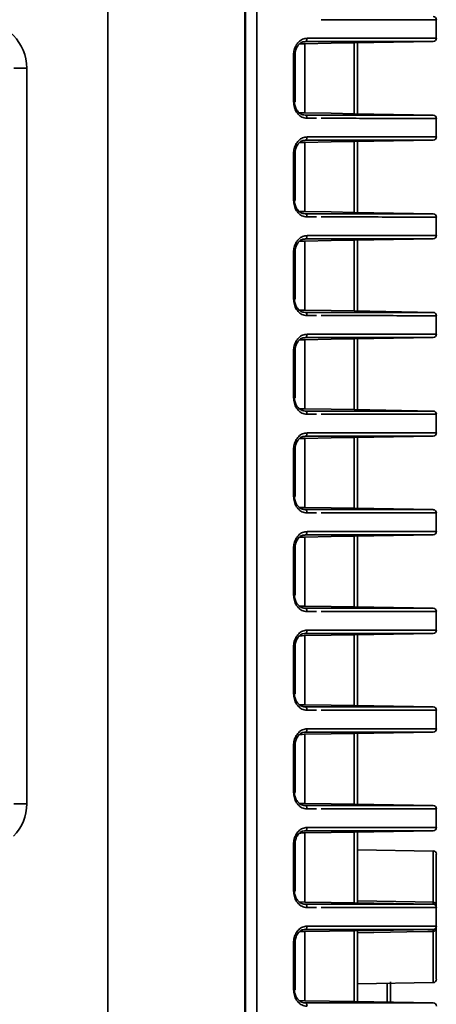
# Model space of a CAD drawing. Header units: millimetres. Extents: x 0 to 1118, y 0 to 864.
# Tile 176 of 250: x 764 to 772, y 447 to 465. Entities that reach past the tile are written whole.
import ezdxf

# ---------------------------------------------------------------- set-up
doc = ezdxf.new("R2010")
doc.units = ezdxf.units.MM

msp = doc.modelspace()

# ---------------------------------------------------------------- linework, layer by layer
at = {"color": 7, "linetype": 'Continuous', "lineweight": 35}
for p, q in [((765.431, 445.849), (765.431, 501.787)), ((768.036, 501.787), (768.036, 445.849)), ((768.264, 445.849), (768.264, 501.787)), ((768.049, 445.836), (768.049, 501.098)), ((771.681, 465.325), (771.681, 464.973)), ((769.22, 464.972), (769.432, 464.973)), ((771.62, 464.911), (770.12, 464.884)), ((770.12, 463.539), (770.12, 464.884)), ((770.181, 464.886), (770.181, 463.538)), ((769.181, 464.868), (769.181, 463.555)), ((768.964, 463.763), (768.964, 464.66)), ((768.964, 464.66), (768.992, 464.66)), ((768.992, 463.763), (768.992, 464.66)), ((763.888, 464.406), (763.638, 464.406)), ((763.888, 464.406), (763.888, 450.424)), ((768.964, 463.763), (768.992, 463.763)), ((769.181, 463.555), (769.073, 463.556)), ((769.332, 463.451), (769.22, 463.451)), ((769.4, 463.451), (769.332, 463.451)), ((770.12, 463.539), (771.62, 463.513)), ((771.681, 463.45), (771.681, 463.098)), ((769.22, 463.097), (769.432, 463.098)), ((771.62, 463.036), (770.12, 463.009)), ((770.12, 461.664), (770.12, 463.009)), ((770.181, 463.011), (770.181, 461.663)), ((769.181, 462.993), (769.181, 461.68)), ((768.964, 461.888), (768.964, 462.785)), ((768.964, 462.785), (768.992, 462.785)), ((768.992, 461.888), (768.992, 462.785)), ((768.964, 461.888), (768.992, 461.888)), ((769.181, 461.68), (769.073, 461.681)), ((769.332, 461.576), (769.22, 461.576)), ((769.4, 461.576), (769.332, 461.576)), ((770.12, 461.664), (771.62, 461.638)), ((771.681, 461.575), (771.681, 461.223)), ((769.22, 461.222), (769.432, 461.223)), ((771.62, 461.161), (770.12, 461.134)), ((770.12, 459.789), (770.12, 461.134)), ((770.181, 461.136), (770.181, 459.788)), ((769.181, 461.118), (769.181, 459.805)), ((768.964, 460.013), (768.964, 460.91)), ((768.964, 460.91), (768.992, 460.91)), ((768.992, 460.013), (768.992, 460.91)), ((768.964, 460.013), (768.992, 460.013)), ((769.332, 459.701), (769.22, 459.701)), ((769.4, 459.701), (769.332, 459.701)), ((770.12, 459.789), (771.62, 459.763)), ((771.681, 459.7), (771.681, 459.348)), ((769.22, 459.347), (769.432, 459.348)), ((771.62, 459.286), (770.12, 459.259)), ((769.181, 459.243), (769.181, 457.93)), ((770.12, 457.914), (770.12, 459.259)), ((770.181, 459.261), (770.181, 457.913)), ((768.964, 458.138), (768.964, 459.035)), ((768.964, 459.035), (768.992, 459.035)), ((768.992, 458.138), (768.992, 459.035)), ((768.964, 458.138), (768.992, 458.138)), ((769.332, 457.826), (769.22, 457.826)), ((769.4, 457.826), (769.332, 457.826)), ((770.12, 457.914), (771.62, 457.888)), ((771.681, 457.825), (771.681, 457.473)), ((769.22, 457.472), (769.432, 457.473)), ((771.62, 457.411), (770.12, 457.384)), ((769.181, 457.368), (769.181, 456.055)), ((770.12, 456.039), (770.12, 457.384)), ((770.181, 457.386), (770.181, 456.038)), ((768.964, 456.263), (768.964, 457.16)), ((768.964, 457.16), (768.992, 457.16)), ((768.992, 456.263), (768.992, 457.16)), ((768.964, 456.263), (768.992, 456.263)), ((769.181, 456.055), (769.073, 456.056)), ((769.332, 455.951), (769.22, 455.951)), ((769.4, 455.951), (769.332, 455.951)), ((770.12, 456.039), (771.62, 456.013)), ((771.681, 455.95), (771.681, 455.598)), ((769.22, 455.597), (769.432, 455.598)), ((771.62, 455.536), (770.12, 455.509)), ((769.181, 455.493), (769.181, 454.18)), ((770.12, 454.164), (770.12, 455.509)), ((770.181, 455.511), (770.181, 454.163)), ((768.964, 454.388), (768.964, 455.285)), ((768.964, 455.285), (768.992, 455.285)), ((768.992, 454.388), (768.992, 455.285)), ((768.964, 454.388), (768.992, 454.388)), ((769.181, 454.18), (769.073, 454.181)), ((769.332, 454.076), (769.22, 454.076)), ((769.4, 454.076), (769.332, 454.076)), ((770.12, 454.164), (771.62, 454.138)), ((771.681, 454.075), (771.681, 453.723)), ((769.22, 453.722), (769.432, 453.723)), ((771.62, 453.661), (770.12, 453.634)), ((769.181, 453.618), (769.181, 452.305)), ((770.12, 452.289), (770.12, 453.634)), ((770.181, 453.636), (770.181, 452.288)), ((768.964, 452.513), (768.964, 453.41)), ((768.964, 453.41), (768.992, 453.41)), ((768.992, 452.513), (768.992, 453.41)), ((768.964, 452.513), (768.992, 452.513)), ((769.181, 452.305), (769.073, 452.306)), ((769.332, 452.201), (769.22, 452.201)), ((769.4, 452.201), (769.332, 452.201)), ((770.12, 452.289), (771.62, 452.263)), ((771.681, 452.2), (771.681, 451.848)), ((769.22, 451.847), (769.432, 451.848)), ((771.62, 451.786), (770.12, 451.759)), ((769.181, 451.743), (769.181, 450.43)), ((770.12, 450.414), (770.12, 451.759)), ((770.181, 451.761), (770.181, 450.413)), ((768.964, 450.638), (768.964, 451.535)), ((768.964, 451.535), (768.992, 451.535)), ((768.992, 450.638), (768.992, 451.535)), ((768.964, 450.638), (768.992, 450.638)), ((763.888, 450.424), (763.638, 450.424)), ((769.181, 450.43), (769.073, 450.431)), ((769.332, 450.326), (769.22, 450.326)), ((769.4, 450.326), (769.332, 450.326)), ((770.12, 450.414), (771.62, 450.388)), ((771.681, 450.325), (771.681, 449.973)), ((769.22, 449.972), (769.432, 449.973)), ((771.62, 449.911), (770.12, 449.884)), ((769.181, 449.868), (769.181, 448.555)), ((770.12, 448.539), (770.12, 449.884)), ((770.181, 449.886), (770.181, 448.538)), ((768.964, 448.763), (768.964, 449.66)), ((768.964, 449.66), (768.992, 449.66)), ((768.992, 448.763), (768.992, 449.66)), ((771.62, 449.525), (770.181, 449.55)), ((771.62, 448.552), (771.62, 449.525)), ((771.681, 449.463), (771.681, 448.45)), ((768.964, 448.763), (768.992, 448.763)), ((769.181, 448.555), (769.073, 448.556)), ((769.332, 448.451), (769.22, 448.451)), ((769.4, 448.451), (769.332, 448.451)), ((770.12, 448.539), (771.62, 448.513)), ((771.681, 448.45), (771.681, 448.098)), ((769.22, 448.097), (769.432, 448.098)), ((771.62, 448.036), (770.12, 448.009)), ((771.681, 448.098), (771.681, 447.086)), ((769.181, 447.993), (770.12, 448.009)), ((769.181, 447.993), (769.181, 446.68)), ((770.12, 446.664), (770.12, 448.009)), ((770.181, 448.011), (770.181, 446.663)), ((771.62, 447.023), (771.62, 447.997)), ((768.964, 446.888), (768.964, 447.785)), ((768.964, 447.785), (768.992, 447.785)), ((768.992, 446.888), (768.992, 447.785)), ((770.181, 446.998), (771.62, 447.023)), ((768.964, 446.888), (768.992, 446.888)), ((769.181, 446.68), (769.073, 446.681)), ((769.181, 446.68), (770.12, 446.664)), ((770.12, 446.664), (771.62, 446.638))]:
    msp.add_line(p, q, dxfattribs=at)
at = {"color": 7, "linetype": 'Continuous', "lineweight": 35, "flags": 128}
for points in [[(769.181, 464.868), (769.682, 464.877), (770.12, 464.884)], [(769.22, 464.972), (769.219, 464.96), (769.217, 464.949), (769.214, 464.938), (769.209, 464.929), (769.204, 464.921), (769.197, 464.915), (769.19, 464.911), (769.183, 464.91)], [(769.181, 463.555), (769.682, 463.547), (770.12, 463.539)], [(769.22, 463.451), (769.219, 463.463), (769.217, 463.474), (769.214, 463.485), (769.209, 463.495), (769.204, 463.502), (769.197, 463.508), (769.19, 463.512), (769.183, 463.513)], [(769.181, 462.993), (769.682, 463.002), (770.12, 463.009)], [(769.22, 463.097), (769.219, 463.085), (769.217, 463.074), (769.214, 463.063), (769.209, 463.054), (769.204, 463.046), (769.197, 463.04), (769.19, 463.036), (769.183, 463.035)], [(769.181, 461.68), (769.682, 461.672), (770.12, 461.664)], [(769.22, 461.576), (769.219, 461.588), (769.217, 461.599), (769.214, 461.61), (769.209, 461.62), (769.204, 461.627), (769.197, 461.633), (769.19, 461.637), (769.183, 461.638)], [(769.181, 461.118), (769.682, 461.127), (770.12, 461.134)], [(769.22, 461.222), (769.219, 461.21), (769.217, 461.199), (769.214, 461.188), (769.209, 461.179), (769.204, 461.171), (769.197, 461.165), (769.19, 461.161), (769.183, 461.16)], [(769.181, 459.805), (769.682, 459.797), (770.12, 459.789)], [(769.22, 459.701), (769.219, 459.713), (769.217, 459.724), (769.214, 459.735), (769.209, 459.745), (769.204, 459.752), (769.197, 459.758), (769.19, 459.762), (769.183, 459.763)], [(769.22, 459.347), (769.219, 459.335), (769.217, 459.324), (769.214, 459.313), (769.209, 459.304), (769.204, 459.296), (769.197, 459.29), (769.19, 459.286), (769.183, 459.285)], [(769.181, 459.243), (769.682, 459.252), (770.12, 459.259)], [(769.181, 457.93), (769.682, 457.922), (770.12, 457.914)], [(769.22, 457.826), (769.219, 457.838), (769.217, 457.849), (769.214, 457.86), (769.209, 457.87), (769.204, 457.877), (769.197, 457.883), (769.19, 457.887), (769.183, 457.888)], [(769.22, 457.472), (769.219, 457.46), (769.217, 457.449), (769.214, 457.438), (769.209, 457.429), (769.204, 457.421), (769.197, 457.415), (769.19, 457.411), (769.183, 457.41)], [(769.181, 457.368), (769.682, 457.377), (770.12, 457.384)], [(769.181, 456.055), (769.682, 456.047), (770.12, 456.039)], [(769.22, 455.951), (769.219, 455.963), (769.217, 455.974), (769.214, 455.985), (769.209, 455.995), (769.204, 456.002), (769.197, 456.008), (769.19, 456.012), (769.183, 456.013)], [(769.22, 455.597), (769.219, 455.585), (769.217, 455.574), (769.214, 455.563), (769.209, 455.554), (769.204, 455.546), (769.197, 455.54), (769.19, 455.536), (769.183, 455.535)], [(769.181, 455.493), (769.682, 455.502), (770.12, 455.509)], [(769.181, 454.18), (769.682, 454.172), (770.12, 454.164)], [(769.22, 454.076), (769.219, 454.088), (769.217, 454.099), (769.214, 454.11), (769.209, 454.12), (769.204, 454.127), (769.197, 454.133), (769.19, 454.137), (769.183, 454.138)], [(769.22, 453.722), (769.219, 453.71), (769.217, 453.699), (769.214, 453.688), (769.209, 453.679), (769.204, 453.671), (769.197, 453.665), (769.19, 453.661), (769.183, 453.66)], [(769.181, 453.618), (769.682, 453.627), (770.12, 453.634)], [(769.181, 452.305), (769.682, 452.297), (770.12, 452.289)], [(769.22, 452.201), (769.219, 452.213), (769.217, 452.224), (769.214, 452.235), (769.209, 452.245), (769.204, 452.252), (769.197, 452.258), (769.19, 452.262), (769.183, 452.263)], [(769.22, 451.847), (769.219, 451.835), (769.217, 451.824), (769.214, 451.813), (769.209, 451.804), (769.204, 451.796), (769.197, 451.79), (769.19, 451.786), (769.183, 451.785)], [(769.181, 451.743), (769.682, 451.752), (770.12, 451.759)], [(769.181, 450.43), (769.682, 450.422), (770.12, 450.414)], [(769.22, 450.326), (769.219, 450.338), (769.217, 450.349), (769.214, 450.36), (769.209, 450.37), (769.204, 450.377), (769.197, 450.383), (769.19, 450.387), (769.183, 450.388)], [(769.22, 449.972), (769.219, 449.96), (769.217, 449.949), (769.214, 449.938), (769.209, 449.929), (769.204, 449.921), (769.197, 449.915), (769.19, 449.911), (769.183, 449.91)], [(769.181, 449.868), (769.682, 449.877), (770.12, 449.884)], [(769.181, 448.555), (769.682, 448.547), (770.12, 448.539)], [(769.22, 448.451), (769.219, 448.463), (769.217, 448.474), (769.214, 448.485), (769.209, 448.495), (769.204, 448.502), (769.197, 448.508), (769.19, 448.512), (769.183, 448.513)], [(770.181, 448.576), (771.281, 448.557), (771.62, 448.552)], [(769.22, 448.097), (769.219, 448.085), (769.217, 448.074), (769.214, 448.063), (769.209, 448.054), (769.204, 448.046), (769.197, 448.04), (769.19, 448.036), (769.183, 448.035)], [(771.62, 447.997), (771.52, 447.995), (771.12, 447.988), (770.181, 447.972)], [(769.22, 446.576), (769.219, 446.588), (769.217, 446.599), (769.214, 446.61), (769.209, 446.62), (769.204, 446.627), (769.197, 446.633), (769.19, 446.637), (769.183, 446.638)]]:
    msp.add_lwpolyline(points, dxfattribs=at)
at = {"color": 7, "linetype": 'Continuous', "lineweight": 35}
for centre, radius, start, end in [((771.619, 465.325), 0.0625, 0, 89), ((771.619, 464.973), 0.0625, 271, 0), ((771.619, 463.45), 0.0625, 0, 89), ((771.619, 463.098), 0.0625, 271, 0), ((771.619, 461.575), 0.0625, 0, 89), ((771.619, 461.223), 0.0625, 271, 0), ((771.619, 459.7), 0.0625, 0, 89), ((771.619, 459.348), 0.0625, 271, 0), ((771.619, 457.825), 0.0625, 0, 89), ((771.619, 457.473), 0.0625, 271, 0), ((771.619, 455.95), 0.0625, 0, 89), ((771.619, 455.598), 0.0625, 271, 0), ((771.619, 454.075), 0.0625, 0, 89), ((771.619, 453.723), 0.0625, 271, 0), ((771.619, 452.2), 0.0625, 0, 89), ((771.619, 451.848), 0.0625, 271, 0), ((771.619, 450.325), 0.0625, 0, 89), ((771.619, 449.973), 0.0625, 271, 0), ((771.619, 449.463), 0.0625, 0, 89), ((772.256, 448.532), 0.636, 178.2486, 181.7514), ((771.619, 448.45), 0.0625, 0, 89), ((771.619, 448.098), 0.0625, 271, 0), ((772.256, 448.016), 0.636, 178.2486, 181.7514), ((771.619, 447.086), 0.0625, 271, 0), ((771.619, 446.575), 0.0625, 0, 89)]:
    msp.add_arc(centre, radius, start, end, dxfattribs=at)
for centre, major_axis, ratio, start_param, end_param in [((763.012, 464.405), (-0.619, -0.619), 0.998783, 2.356803, 3.926382), ((763.012, 450.425), (-0.809, 0.335), 0.999286, 2.749146, 3.534039)]:
    msp.add_ellipse(centre, major_axis=major_axis, ratio=ratio, start_param=start_param, end_param=end_param, dxfattribs=at)
for points, knots in [([(771.681, 465.325), (771.665, 465.325), (771.633, 465.325), (771.37, 465.325), (770.95, 465.325), (770.414, 465.326), (769.913, 465.326), (769.6, 465.326), (769.488, 465.326)], [0, 0, 0, 0, 0.18865, 0.382533, 0.575212, 0.773478, 0.918476, 1, 1, 1, 1]), ([(768.964, 464.66), (768.966, 464.683), (768.969, 464.741), (769, 464.829), (769.059, 464.908), (769.135, 464.962), (769.192, 464.969), (769.22, 464.972)], [0, 0, 0, 0, 0.141717, 0.35566, 0.569846, 0.784702, 1, 1, 1, 1]), ([(768.994, 464.66), (768.994, 464.683), (768.996, 464.737), (769.028, 464.814), (769.08, 464.875), (769.135, 464.908), (769.169, 464.906), (769.182, 464.905)], [0, 0, 0, 0, 0.17219, 0.39843, 0.626044, 0.857099, 1, 1, 1, 1]), ([(771.62, 464.911), (771.62, 464.911), (771.62, 464.911), (771.563, 464.911), (771.311, 464.911), (770.891, 464.91), (770.363, 464.91), (769.786, 464.91), (769.384, 464.91), (769.183, 464.91)], [0, 0, 0, 0, 0.0000026, 0.1794532, 0.3589037, 0.5423052, 0.7257069, 0.8628533, 1, 1, 1, 1]), ([(769.432, 464.973), (769.56, 464.973), (769.893, 464.973), (770.405, 464.973), (770.945, 464.973), (771.363, 464.973), (771.628, 464.973), (771.661, 464.973), (771.678, 464.973)], [0, 0, 0, 0, 0.09245, 0.238986, 0.430631, 0.627833, 0.815471, 1, 1, 1, 1]), ([(769.181, 464.868), (769.176, 464.868), (769.17, 464.868), (769.096, 464.867), (769.079, 464.867)], [0, 0, 0, 0, 0.756362, 1, 1, 1, 1]), ([(769.22, 463.451), (769.201, 463.452), (769.155, 463.456), (769.083, 463.493), (769.018, 463.564), (768.973, 463.658), (768.967, 463.728), (768.964, 463.763)], [0, 0, 0, 0, 0.141134, 0.356492, 0.571563, 0.786006, 1, 1, 1, 1]), ([(768.98, 463.763), (768.983, 463.735), (768.987, 463.679), (769.023, 463.604), (769.075, 463.548), (769.132, 463.518), (769.168, 463.515), (769.183, 463.513)], [0, 0, 0, 0, 0.215032, 0.430055, 0.644976, 0.859537, 1, 1, 1, 1]), ([(769.183, 463.513), (769.382, 463.513), (769.785, 463.513), (770.358, 463.513), (770.89, 463.513), (771.308, 463.513), (771.563, 463.513), (771.62, 463.513), (771.62, 463.513), (771.62, 463.513)], [0, 0, 0, 0, 0.136053, 0.274287, 0.455071, 0.641094, 0.818092, 0.999997, 1, 1, 1, 1]), ([(771.681, 463.45), (771.665, 463.45), (771.633, 463.45), (771.37, 463.45), (770.95, 463.45), (770.414, 463.451), (769.913, 463.451), (769.6, 463.451), (769.488, 463.451)], [0, 0, 0, 0, 0.18865, 0.382533, 0.575212, 0.773478, 0.918476, 1, 1, 1, 1]), ([(768.964, 462.785), (768.966, 462.808), (768.969, 462.866), (769, 462.954), (769.059, 463.033), (769.135, 463.087), (769.192, 463.094), (769.22, 463.097)], [0, 0, 0, 0, 0.141717, 0.35566, 0.569846, 0.784702, 1, 1, 1, 1]), ([(768.994, 462.785), (768.994, 462.808), (768.996, 462.862), (769.028, 462.939), (769.08, 463), (769.135, 463.033), (769.169, 463.031), (769.182, 463.03)], [0, 0, 0, 0, 0.17219, 0.39843, 0.626044, 0.857099, 1, 1, 1, 1]), ([(771.62, 463.036), (771.62, 463.036), (771.62, 463.036), (771.563, 463.036), (771.311, 463.036), (770.891, 463.035), (770.363, 463.035), (769.786, 463.035), (769.384, 463.035), (769.183, 463.035)], [0, 0, 0, 0, 0.000003, 0.179453, 0.358904, 0.542305, 0.725707, 0.862853, 1, 1, 1, 1]), ([(769.432, 463.098), (769.56, 463.098), (769.893, 463.098), (770.405, 463.098), (770.945, 463.098), (771.363, 463.098), (771.628, 463.098), (771.661, 463.098), (771.678, 463.098)], [0, 0, 0, 0, 0.09245, 0.238986, 0.430631, 0.627833, 0.815471, 1, 1, 1, 1]), ([(769.181, 462.993), (769.176, 462.993), (769.17, 462.993), (769.096, 462.992), (769.079, 462.992)], [0, 0, 0, 0, 0.756362, 1, 1, 1, 1]), ([(769.22, 461.576), (769.201, 461.577), (769.155, 461.581), (769.083, 461.618), (769.018, 461.689), (768.973, 461.783), (768.967, 461.853), (768.964, 461.888)], [0, 0, 0, 0, 0.141134, 0.356492, 0.571563, 0.786006, 1, 1, 1, 1]), ([(768.98, 461.888), (768.983, 461.86), (768.987, 461.804), (769.023, 461.729), (769.075, 461.673), (769.132, 461.643), (769.168, 461.64), (769.183, 461.638)], [0, 0, 0, 0, 0.215032, 0.430055, 0.644976, 0.859537, 1, 1, 1, 1]), ([(769.183, 461.638), (769.382, 461.638), (769.785, 461.638), (770.358, 461.638), (770.89, 461.638), (771.308, 461.638), (771.563, 461.638), (771.62, 461.638), (771.62, 461.638), (771.62, 461.638)], [0, 0, 0, 0, 0.136053, 0.274287, 0.455071, 0.641094, 0.818092, 0.999997, 1, 1, 1, 1]), ([(771.681, 461.575), (771.665, 461.575), (771.633, 461.575), (771.37, 461.575), (770.95, 461.575), (770.414, 461.576), (769.913, 461.576), (769.6, 461.576), (769.488, 461.576)], [0, 0, 0, 0, 0.18865, 0.382533, 0.575212, 0.773478, 0.918476, 1, 1, 1, 1]), ([(768.964, 460.91), (768.966, 460.933), (768.969, 460.991), (769, 461.079), (769.059, 461.158), (769.135, 461.212), (769.192, 461.219), (769.22, 461.222)], [0, 0, 0, 0, 0.141717, 0.35566, 0.569846, 0.784702, 1, 1, 1, 1]), ([(768.994, 460.91), (768.994, 460.933), (768.996, 460.987), (769.028, 461.064), (769.08, 461.125), (769.135, 461.158), (769.169, 461.156), (769.182, 461.155)], [0, 0, 0, 0, 0.17219, 0.39843, 0.626044, 0.857099, 1, 1, 1, 1]), ([(771.62, 461.161), (771.62, 461.161), (771.62, 461.161), (771.563, 461.161), (771.311, 461.161), (770.891, 461.16), (770.363, 461.16), (769.786, 461.16), (769.384, 461.16), (769.183, 461.16)], [0, 0, 0, 0, 0.000003, 0.179453, 0.358904, 0.542305, 0.725707, 0.862853, 1, 1, 1, 1]), ([(769.432, 461.223), (769.56, 461.223), (769.893, 461.223), (770.405, 461.223), (770.945, 461.223), (771.363, 461.223), (771.628, 461.223), (771.661, 461.223), (771.678, 461.223)], [0, 0, 0, 0, 0.09245, 0.238986, 0.430631, 0.627833, 0.815471, 1, 1, 1, 1]), ([(769.181, 461.118), (769.176, 461.118), (769.17, 461.118), (769.096, 461.117), (769.079, 461.117)], [0, 0, 0, 0, 0.7563616, 1, 1, 1, 1]), ([(769.22, 459.701), (769.201, 459.702), (769.155, 459.706), (769.083, 459.743), (769.018, 459.814), (768.973, 459.908), (768.967, 459.978), (768.964, 460.013)], [0, 0, 0, 0, 0.141134, 0.356492, 0.571563, 0.786006, 1, 1, 1, 1]), ([(768.98, 460.013), (768.983, 459.985), (768.987, 459.929), (769.023, 459.854), (769.075, 459.798), (769.132, 459.768), (769.168, 459.765), (769.183, 459.763)], [0, 0, 0, 0, 0.215032, 0.430055, 0.644976, 0.859537, 1, 1, 1, 1]), ([(769.181, 459.805), (769.177, 459.805), (769.17, 459.805), (769.099, 459.806), (769.073, 459.806)], [0, 0, 0, 0, 0.622796, 1, 1, 1, 1]), ([(769.183, 459.763), (769.382, 459.763), (769.785, 459.763), (770.358, 459.763), (770.89, 459.763), (771.308, 459.763), (771.563, 459.763), (771.62, 459.763), (771.62, 459.763), (771.62, 459.763)], [0, 0, 0, 0, 0.136053, 0.274287, 0.455071, 0.641094, 0.818092, 0.999997, 1, 1, 1, 1]), ([(771.681, 459.7), (771.665, 459.7), (771.633, 459.7), (771.37, 459.7), (770.95, 459.7), (770.414, 459.701), (769.913, 459.701), (769.6, 459.701), (769.488, 459.701)], [0, 0, 0, 0, 0.18865, 0.382533, 0.575212, 0.773478, 0.918476, 1, 1, 1, 1]), ([(768.964, 459.035), (768.966, 459.058), (768.969, 459.116), (769, 459.204), (769.059, 459.283), (769.135, 459.337), (769.192, 459.344), (769.22, 459.347)], [0, 0, 0, 0, 0.141717, 0.35566, 0.569846, 0.784702, 1, 1, 1, 1]), ([(768.994, 459.035), (768.994, 459.058), (768.996, 459.112), (769.028, 459.189), (769.08, 459.25), (769.135, 459.283), (769.169, 459.281), (769.182, 459.28)], [0, 0, 0, 0, 0.17219, 0.39843, 0.626044, 0.857099, 1, 1, 1, 1]), ([(771.62, 459.286), (771.62, 459.286), (771.62, 459.286), (771.563, 459.286), (771.311, 459.286), (770.891, 459.285), (770.363, 459.285), (769.786, 459.285), (769.384, 459.285), (769.183, 459.285)], [0, 0, 0, 0, 0.000003, 0.179453, 0.358904, 0.542305, 0.725707, 0.862853, 1, 1, 1, 1]), ([(769.432, 459.348), (769.56, 459.348), (769.893, 459.348), (770.405, 459.348), (770.945, 459.348), (771.363, 459.348), (771.628, 459.348), (771.661, 459.348), (771.678, 459.348)], [0, 0, 0, 0, 0.09245, 0.238986, 0.430631, 0.627833, 0.815471, 1, 1, 1, 1]), ([(769.181, 459.243), (769.176, 459.243), (769.17, 459.243), (769.096, 459.242), (769.079, 459.242)], [0, 0, 0, 0, 0.756362, 1, 1, 1, 1]), ([(769.22, 457.826), (769.201, 457.827), (769.155, 457.831), (769.083, 457.868), (769.018, 457.939), (768.973, 458.033), (768.967, 458.103), (768.964, 458.138)], [0, 0, 0, 0, 0.141134, 0.356492, 0.571563, 0.786006, 1, 1, 1, 1]), ([(768.98, 458.138), (768.983, 458.11), (768.987, 458.054), (769.023, 457.979), (769.075, 457.923), (769.132, 457.893), (769.168, 457.89), (769.183, 457.888)], [0, 0, 0, 0, 0.215032, 0.430055, 0.644976, 0.859537, 1, 1, 1, 1]), ([(769.181, 457.93), (769.177, 457.93), (769.17, 457.93), (769.099, 457.931), (769.073, 457.931)], [0, 0, 0, 0, 0.622796, 1, 1, 1, 1]), ([(769.183, 457.888), (769.382, 457.888), (769.785, 457.888), (770.358, 457.888), (770.89, 457.888), (771.308, 457.888), (771.563, 457.888), (771.62, 457.888), (771.62, 457.888), (771.62, 457.888)], [0, 0, 0, 0, 0.136053, 0.274287, 0.455071, 0.641094, 0.818092, 0.999997, 1, 1, 1, 1]), ([(771.681, 457.825), (771.665, 457.825), (771.633, 457.825), (771.37, 457.825), (770.95, 457.825), (770.414, 457.826), (769.913, 457.826), (769.6, 457.826), (769.488, 457.826)], [0, 0, 0, 0, 0.18865, 0.382533, 0.575212, 0.773478, 0.918476, 1, 1, 1, 1]), ([(768.964, 457.16), (768.966, 457.183), (768.969, 457.241), (769, 457.329), (769.059, 457.408), (769.135, 457.462), (769.192, 457.469), (769.22, 457.472)], [0, 0, 0, 0, 0.141717, 0.35566, 0.569846, 0.784702, 1, 1, 1, 1]), ([(768.994, 457.16), (768.994, 457.183), (768.996, 457.237), (769.028, 457.314), (769.08, 457.375), (769.135, 457.408), (769.169, 457.406), (769.182, 457.405)], [0, 0, 0, 0, 0.1721898, 0.3984298, 0.6260438, 0.8570993, 1, 1, 1, 1]), ([(771.62, 457.411), (771.62, 457.411), (771.62, 457.411), (771.563, 457.411), (771.311, 457.411), (770.891, 457.41), (770.363, 457.41), (769.786, 457.41), (769.384, 457.41), (769.183, 457.41)], [0, 0, 0, 0, 0.000003, 0.179453, 0.358904, 0.542305, 0.725707, 0.862853, 1, 1, 1, 1]), ([(769.432, 457.473), (769.56, 457.473), (769.893, 457.473), (770.405, 457.473), (770.945, 457.473), (771.363, 457.473), (771.628, 457.473), (771.661, 457.473), (771.678, 457.473)], [0, 0, 0, 0, 0.09245, 0.238986, 0.430631, 0.627833, 0.815471, 1, 1, 1, 1]), ([(769.181, 457.368), (769.176, 457.368), (769.17, 457.368), (769.096, 457.367), (769.079, 457.367)], [0, 0, 0, 0, 0.756362, 1, 1, 1, 1]), ([(769.22, 455.951), (769.201, 455.952), (769.155, 455.956), (769.083, 455.993), (769.018, 456.064), (768.973, 456.158), (768.967, 456.228), (768.964, 456.263)], [0, 0, 0, 0, 0.141134, 0.356492, 0.571563, 0.786006, 1, 1, 1, 1]), ([(768.98, 456.263), (768.983, 456.235), (768.987, 456.179), (769.023, 456.104), (769.075, 456.048), (769.132, 456.018), (769.168, 456.015), (769.183, 456.013)], [0, 0, 0, 0, 0.215032, 0.430055, 0.644976, 0.859537, 1, 1, 1, 1]), ([(769.183, 456.013), (769.382, 456.013), (769.785, 456.013), (770.358, 456.013), (770.89, 456.013), (771.308, 456.013), (771.563, 456.013), (771.62, 456.013), (771.62, 456.013), (771.62, 456.013)], [0, 0, 0, 0, 0.136053, 0.274287, 0.455071, 0.641094, 0.818092, 0.999997, 1, 1, 1, 1]), ([(771.681, 455.95), (771.665, 455.95), (771.633, 455.95), (771.37, 455.95), (770.95, 455.95), (770.414, 455.951), (769.913, 455.951), (769.6, 455.951), (769.488, 455.951)], [0, 0, 0, 0, 0.18865, 0.382533, 0.575212, 0.773478, 0.918476, 1, 1, 1, 1]), ([(768.964, 455.285), (768.966, 455.308), (768.969, 455.366), (769, 455.454), (769.059, 455.533), (769.135, 455.587), (769.192, 455.594), (769.22, 455.597)], [0, 0, 0, 0, 0.141717, 0.35566, 0.569846, 0.784702, 1, 1, 1, 1]), ([(768.994, 455.285), (768.994, 455.308), (768.996, 455.362), (769.028, 455.439), (769.08, 455.5), (769.135, 455.533), (769.169, 455.531), (769.182, 455.53)], [0, 0, 0, 0, 0.17219, 0.39843, 0.626044, 0.857099, 1, 1, 1, 1]), ([(771.62, 455.536), (771.62, 455.536), (771.62, 455.536), (771.563, 455.536), (771.311, 455.536), (770.891, 455.535), (770.363, 455.535), (769.786, 455.535), (769.384, 455.535), (769.183, 455.535)], [0, 0, 0, 0, 0.000003, 0.179453, 0.358904, 0.542305, 0.725707, 0.862853, 1, 1, 1, 1]), ([(769.432, 455.598), (769.56, 455.598), (769.893, 455.598), (770.405, 455.598), (770.945, 455.598), (771.363, 455.598), (771.628, 455.598), (771.661, 455.598), (771.678, 455.598)], [0, 0, 0, 0, 0.09245, 0.238986, 0.430631, 0.627833, 0.815471, 1, 1, 1, 1]), ([(769.181, 455.493), (769.176, 455.493), (769.17, 455.493), (769.096, 455.492), (769.079, 455.492)], [0, 0, 0, 0, 0.756362, 1, 1, 1, 1]), ([(769.22, 454.076), (769.201, 454.077), (769.155, 454.081), (769.083, 454.118), (769.018, 454.189), (768.973, 454.283), (768.967, 454.353), (768.964, 454.388)], [0, 0, 0, 0, 0.141134, 0.356492, 0.571563, 0.786006, 1, 1, 1, 1]), ([(768.98, 454.388), (768.983, 454.36), (768.987, 454.304), (769.023, 454.229), (769.075, 454.173), (769.132, 454.143), (769.168, 454.14), (769.183, 454.138)], [0, 0, 0, 0, 0.215032, 0.430055, 0.644976, 0.859537, 1, 1, 1, 1]), ([(769.183, 454.138), (769.382, 454.138), (769.785, 454.138), (770.358, 454.138), (770.89, 454.138), (771.308, 454.138), (771.563, 454.138), (771.62, 454.138), (771.62, 454.138), (771.62, 454.138)], [0, 0, 0, 0, 0.136053, 0.274287, 0.455071, 0.641094, 0.818092, 0.999997, 1, 1, 1, 1]), ([(771.681, 454.075), (771.665, 454.075), (771.633, 454.075), (771.37, 454.075), (770.95, 454.075), (770.414, 454.076), (769.913, 454.076), (769.6, 454.076), (769.488, 454.076)], [0, 0, 0, 0, 0.18865, 0.382533, 0.575212, 0.773478, 0.918476, 1, 1, 1, 1]), ([(768.964, 453.41), (768.966, 453.433), (768.969, 453.491), (769, 453.579), (769.059, 453.658), (769.135, 453.712), (769.192, 453.719), (769.22, 453.722)], [0, 0, 0, 0, 0.141717, 0.35566, 0.569846, 0.784702, 1, 1, 1, 1]), ([(768.994, 453.41), (768.994, 453.433), (768.996, 453.487), (769.028, 453.564), (769.08, 453.625), (769.135, 453.658), (769.169, 453.656), (769.182, 453.655)], [0, 0, 0, 0, 0.17219, 0.39843, 0.626044, 0.857099, 1, 1, 1, 1]), ([(771.62, 453.661), (771.62, 453.661), (771.62, 453.661), (771.563, 453.661), (771.311, 453.661), (770.891, 453.66), (770.363, 453.66), (769.786, 453.66), (769.384, 453.66), (769.183, 453.66)], [0, 0, 0, 0, 0.000003, 0.179453, 0.358904, 0.542305, 0.725707, 0.862853, 1, 1, 1, 1]), ([(769.432, 453.723), (769.56, 453.723), (769.893, 453.723), (770.405, 453.723), (770.945, 453.723), (771.363, 453.723), (771.628, 453.723), (771.661, 453.723), (771.678, 453.723)], [0, 0, 0, 0, 0.09245, 0.238986, 0.430631, 0.627833, 0.815471, 1, 1, 1, 1]), ([(769.181, 453.618), (769.176, 453.618), (769.17, 453.618), (769.096, 453.617), (769.079, 453.617)], [0, 0, 0, 0, 0.7563616, 1, 1, 1, 1]), ([(769.22, 452.201), (769.201, 452.202), (769.155, 452.206), (769.083, 452.243), (769.018, 452.314), (768.973, 452.408), (768.967, 452.478), (768.964, 452.513)], [0, 0, 0, 0, 0.141134, 0.356492, 0.571563, 0.786006, 1, 1, 1, 1]), ([(768.98, 452.513), (768.983, 452.485), (768.987, 452.429), (769.023, 452.354), (769.075, 452.298), (769.132, 452.268), (769.168, 452.265), (769.183, 452.263)], [0, 0, 0, 0, 0.215032, 0.430055, 0.644976, 0.859537, 1, 1, 1, 1]), ([(769.183, 452.263), (769.382, 452.263), (769.785, 452.263), (770.358, 452.263), (770.89, 452.263), (771.308, 452.263), (771.563, 452.263), (771.62, 452.263), (771.62, 452.263), (771.62, 452.263)], [0, 0, 0, 0, 0.136053, 0.274287, 0.455071, 0.641094, 0.818092, 0.999997, 1, 1, 1, 1]), ([(771.681, 452.2), (771.665, 452.2), (771.633, 452.2), (771.37, 452.2), (770.95, 452.2), (770.414, 452.201), (769.913, 452.201), (769.6, 452.201), (769.488, 452.201)], [0, 0, 0, 0, 0.18865, 0.382533, 0.575212, 0.773478, 0.918476, 1, 1, 1, 1]), ([(768.964, 451.535), (768.966, 451.558), (768.969, 451.616), (769, 451.704), (769.059, 451.783), (769.135, 451.837), (769.192, 451.844), (769.22, 451.847)], [0, 0, 0, 0, 0.141717, 0.35566, 0.569846, 0.784702, 1, 1, 1, 1]), ([(768.994, 451.535), (768.994, 451.558), (768.996, 451.612), (769.028, 451.689), (769.08, 451.75), (769.135, 451.783), (769.169, 451.781), (769.182, 451.78)], [0, 0, 0, 0, 0.17219, 0.39843, 0.626044, 0.857099, 1, 1, 1, 1]), ([(771.62, 451.786), (771.62, 451.786), (771.62, 451.786), (771.563, 451.786), (771.311, 451.786), (770.891, 451.785), (770.363, 451.785), (769.786, 451.785), (769.384, 451.785), (769.183, 451.785)], [0, 0, 0, 0, 0.000003, 0.179453, 0.358904, 0.542305, 0.725707, 0.862853, 1, 1, 1, 1]), ([(769.432, 451.848), (769.56, 451.848), (769.893, 451.848), (770.405, 451.848), (770.945, 451.848), (771.363, 451.848), (771.628, 451.848), (771.661, 451.848), (771.678, 451.848)], [0, 0, 0, 0, 0.09245, 0.238986, 0.430631, 0.627833, 0.815471, 1, 1, 1, 1]), ([(769.181, 451.743), (769.176, 451.743), (769.17, 451.743), (769.096, 451.742), (769.079, 451.742)], [0, 0, 0, 0, 0.756362, 1, 1, 1, 1]), ([(769.22, 450.326), (769.201, 450.327), (769.155, 450.331), (769.083, 450.368), (769.018, 450.439), (768.973, 450.533), (768.967, 450.603), (768.964, 450.638)], [0, 0, 0, 0, 0.141134, 0.356492, 0.571563, 0.786006, 1, 1, 1, 1]), ([(768.98, 450.638), (768.983, 450.61), (768.987, 450.554), (769.023, 450.479), (769.075, 450.423), (769.132, 450.393), (769.168, 450.39), (769.183, 450.388)], [0, 0, 0, 0, 0.215032, 0.430055, 0.644976, 0.859537, 1, 1, 1, 1]), ([(769.183, 450.388), (769.382, 450.388), (769.785, 450.388), (770.358, 450.388), (770.89, 450.388), (771.308, 450.388), (771.563, 450.388), (771.62, 450.388), (771.62, 450.388), (771.62, 450.388)], [0, 0, 0, 0, 0.136053, 0.274287, 0.455071, 0.641094, 0.818092, 0.999997, 1, 1, 1, 1]), ([(771.681, 450.325), (771.665, 450.325), (771.633, 450.325), (771.37, 450.325), (770.95, 450.325), (770.414, 450.326), (769.913, 450.326), (769.6, 450.326), (769.488, 450.326)], [0, 0, 0, 0, 0.18865, 0.382533, 0.575212, 0.773478, 0.918476, 1, 1, 1, 1]), ([(768.964, 449.66), (768.966, 449.683), (768.969, 449.741), (769, 449.829), (769.059, 449.908), (769.135, 449.962), (769.192, 449.969), (769.22, 449.972)], [0, 0, 0, 0, 0.141717, 0.35566, 0.569846, 0.784702, 1, 1, 1, 1]), ([(768.994, 449.66), (768.994, 449.683), (768.996, 449.737), (769.028, 449.814), (769.08, 449.875), (769.135, 449.908), (769.169, 449.906), (769.182, 449.905)], [0, 0, 0, 0, 0.17219, 0.39843, 0.626044, 0.857099, 1, 1, 1, 1]), ([(771.62, 449.911), (771.62, 449.911), (771.62, 449.911), (771.563, 449.911), (771.311, 449.911), (770.891, 449.91), (770.363, 449.91), (769.786, 449.91), (769.384, 449.91), (769.183, 449.91)], [0, 0, 0, 0, 0.000003, 0.179453, 0.358904, 0.542305, 0.725707, 0.862853, 1, 1, 1, 1]), ([(769.432, 449.973), (769.56, 449.973), (769.893, 449.973), (770.405, 449.973), (770.945, 449.973), (771.363, 449.973), (771.628, 449.973), (771.661, 449.973), (771.678, 449.973)], [0, 0, 0, 0, 0.09245, 0.238986, 0.430631, 0.627833, 0.815471, 1, 1, 1, 1]), ([(769.181, 449.868), (769.176, 449.868), (769.17, 449.868), (769.096, 449.867), (769.079, 449.867)], [0, 0, 0, 0, 0.7563616, 1, 1, 1, 1]), ([(769.22, 448.451), (769.201, 448.452), (769.155, 448.456), (769.083, 448.493), (769.018, 448.564), (768.973, 448.658), (768.967, 448.728), (768.964, 448.763)], [0, 0, 0, 0, 0.141134, 0.356492, 0.571563, 0.786006, 1, 1, 1, 1]), ([(768.98, 448.763), (768.983, 448.735), (768.987, 448.679), (769.023, 448.604), (769.075, 448.548), (769.132, 448.518), (769.168, 448.515), (769.183, 448.513)], [0, 0, 0, 0, 0.215032, 0.430055, 0.644976, 0.859537, 1, 1, 1, 1]), ([(769.183, 448.513), (769.384, 448.513), (769.786, 448.513), (770.363, 448.513), (770.891, 448.513), (771.311, 448.513), (771.563, 448.513), (771.62, 448.513), (771.62, 448.513), (771.62, 448.513)], [0, 0, 0, 0, 0.1371467, 0.2742931, 0.4576948, 0.6410963, 0.8205468, 0.9999974, 1, 1, 1, 1]), ([(771.681, 448.45), (771.665, 448.45), (771.633, 448.45), (771.37, 448.45), (770.95, 448.45), (770.414, 448.451), (769.913, 448.451), (769.6, 448.451), (769.488, 448.451)], [0, 0, 0, 0, 0.18865, 0.382533, 0.575212, 0.773478, 0.918476, 1, 1, 1, 1]), ([(771.62, 448.552), (771.621, 448.552), (771.626, 448.551), (771.634, 448.549), (771.646, 448.543), (771.661, 448.529), (771.671, 448.509), (771.679, 448.483), (771.681, 448.464), (771.681, 448.451), (771.681, 448.45)], [0, 0, 0, 0, 0.019429, 0.119491, 0.169966, 0.33372, 0.558851, 0.677821, 0.992188, 1, 1, 1, 1]), ([(768.964, 447.785), (768.966, 447.808), (768.969, 447.866), (769, 447.954), (769.059, 448.033), (769.135, 448.087), (769.192, 448.094), (769.22, 448.097)], [0, 0, 0, 0, 0.141717, 0.35566, 0.569846, 0.784702, 1, 1, 1, 1]), ([(771.62, 448.036), (771.62, 448.036), (771.62, 448.036), (771.564, 448.036), (771.314, 448.036), (770.895, 448.035), (770.367, 448.035), (769.788, 448.035), (769.386, 448.035), (769.183, 448.035)], [0, 0, 0, 0, 0.000003, 0.177, 0.358906, 0.53969, 0.725713, 0.861765, 1, 1, 1, 1]), ([(769.432, 448.098), (769.56, 448.098), (769.893, 448.098), (770.405, 448.098), (770.945, 448.098), (771.363, 448.098), (771.628, 448.098), (771.661, 448.098), (771.678, 448.098)], [0, 0, 0, 0, 0.09245, 0.238986, 0.430631, 0.627833, 0.815471, 1, 1, 1, 1]), ([(771.681, 448.098), (771.681, 448.098), (771.681, 448.084), (771.679, 448.066), (771.671, 448.039), (771.661, 448.02), (771.646, 448.006), (771.634, 447.999), (771.626, 447.997), (771.621, 447.997), (771.62, 447.997)], [0, 0, 0, 0, 0.007812, 0.322179, 0.441149, 0.66628, 0.830034, 0.880509, 0.980571, 1, 1, 1, 1]), ([(768.994, 447.785), (768.994, 447.808), (768.996, 447.862), (769.028, 447.939), (769.08, 448), (769.135, 448.033), (769.169, 448.031), (769.182, 448.03)], [0, 0, 0, 0, 0.17219, 0.39843, 0.626044, 0.857099, 1, 1, 1, 1]), ([(769.181, 447.993), (769.176, 447.993), (769.17, 447.993), (769.096, 447.992), (769.079, 447.992)], [0, 0, 0, 0, 0.756362, 1, 1, 1, 1]), ([(770.745, 446.653), (770.745, 446.75), (770.745, 446.858), (770.745, 446.995), (770.745, 447.008)], [0, 0, 0, 0, 0.903746, 1, 1, 1, 1]), ([(770.806, 447.041), (770.806, 447.015), (770.806, 446.927), (770.806, 446.791), (770.806, 446.698), (770.806, 446.652)], [0, 0, 0, 0, 0.175908, 0.587115, 1, 1, 1, 1]), ([(769.22, 446.576), (769.201, 446.577), (769.155, 446.581), (769.083, 446.618), (769.018, 446.689), (768.973, 446.783), (768.967, 446.853), (768.964, 446.888)], [0, 0, 0, 0, 0.141134, 0.356492, 0.571563, 0.786006, 1, 1, 1, 1]), ([(768.98, 446.888), (768.983, 446.86), (768.987, 446.804), (769.023, 446.729), (769.075, 446.673), (769.132, 446.643), (769.168, 446.64), (769.183, 446.638)], [0, 0, 0, 0, 0.215032, 0.4300553, 0.6449758, 0.859537, 1, 1, 1, 1]), ([(769.183, 446.638), (769.384, 446.638), (769.786, 446.638), (770.363, 446.638), (770.891, 446.638), (771.311, 446.638), (771.563, 446.638), (771.62, 446.638), (771.62, 446.638), (771.62, 446.638)], [0, 0, 0, 0, 0.137147, 0.274293, 0.457695, 0.641096, 0.820547, 0.999997, 1, 1, 1, 1])]:
    msp.add_open_spline(points, degree=3, knots=knots, dxfattribs=at)

doc.saveas('drawing.dxf')
